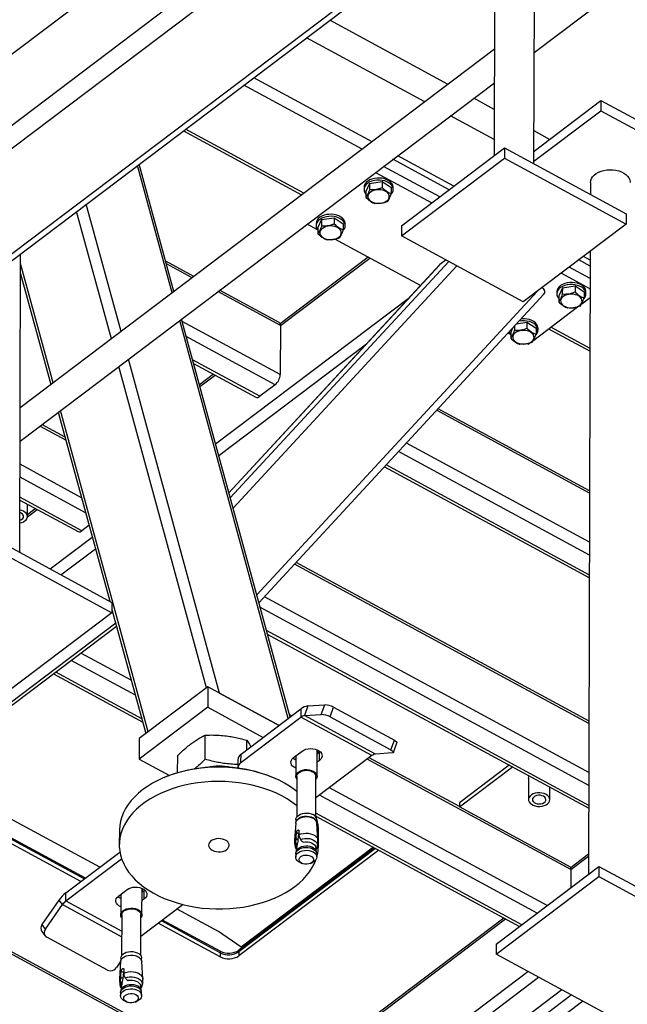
# Model space of a CAD drawing. Header units: millimetres. Extents: x 0 to 841, y 0 to 594.
# Tile 172 of 190: x 748 to 761, y 324 to 345. Entities that reach past the tile are written whole.
import ezdxf

# ---------------------------------------------------------------- set-up
doc = ezdxf.new("R2010")
doc.units = ezdxf.units.MM
doc.layers.add('TRAIT-FORT', color=4, linetype='Continuous', lineweight=25)

msp = doc.modelspace()

# ---------------------------------------------------------------- linework, layer by layer
at = {"layer": 'TRAIT-FORT', "color": 4, "linetype": 'Continuous', "lineweight": 25}
for p, q in [((758.104, 356.922), (758.065, 342.044)), ((758.921, 341.868), (758.961, 356.92)), ((758.928, 344.266), (769.132, 351.974)), ((754.118, 349.091), (640.007, 262.89)), ((754.114, 347.553), (640.003, 261.352)), ((754.331, 347.216), (640.221, 261.014)), ((756.077, 346.27), (641.967, 260.068)), ((642.139, 260.06), (756.25, 346.261)), ((757.073, 343.581), (754.528, 344.96)), ((756.575, 343.205), (754.03, 344.584)), ((758.071, 344.335), (747.867, 336.626)), ((747.865, 335.909), (758.069, 343.617)), ((755.224, 342.185), (752.679, 343.564)), ((755.437, 342.345), (752.892, 343.724)), ((758.067, 343.042), (757.625, 343.282)), ((758.922, 342.146), (760.362, 343.234)), ((760.362, 343.234), (760.361, 343.014)), ((760.362, 343.234), (762.981, 341.815)), ((758.066, 342.397), (757.127, 342.906)), ((758.921, 341.927), (760.361, 343.014)), ((760.361, 343.014), (762.98, 341.595)), ((751.377, 342.58), (753.922, 341.201)), ((753.971, 341.238), (751.425, 342.617)), ((759.256, 342.398), (758.923, 342.578)), ((757.199, 341.39), (755.989, 342.046)), ((756.074, 340.54), (758.286, 342.212)), ((758.286, 342.212), (758.286, 341.992)), ((758.286, 342.212), (760.905, 340.793)), ((751.139, 339.098), (750.392, 341.836)), ((751.175, 339.126), (750.429, 341.864)), ((757.097, 341.314), (755.887, 341.969)), ((756.073, 340.321), (758.286, 341.992)), ((758.286, 341.992), (760.905, 340.573)), ((755.514, 341.687), (756.724, 341.032)), ((756.894, 341.16), (755.684, 341.815)), ((755.385, 341.451), (755.307, 341.279)), ((755.385, 341.451), (755.384, 341.319)), ((755.385, 341.451), (755.657, 341.493)), ((755.657, 341.493), (755.657, 341.362)), ((755.657, 341.493), (755.851, 341.364)), ((760.136, 341.47), (760.135, 341.21)), ((755.265, 341.366), (755.265, 341.322)), ((755.307, 341.279), (755.306, 341.147)), ((755.851, 341.364), (755.851, 341.232)), ((755.893, 341.32), (755.893, 341.364)), ((750.036, 338.265), (749.289, 341.003)), ((749.828, 338.108), (749.081, 340.846)), ((760.905, 340.793), (760.905, 340.573)), ((754.267, 340.45), (754.039, 340.573)), ((754.232, 340.586), (754.232, 340.542)), ((754.352, 340.671), (754.274, 340.499)), ((754.352, 340.671), (754.625, 340.713)), ((754.352, 340.671), (754.352, 340.539)), ((754.625, 340.713), (754.624, 340.582)), ((754.625, 340.713), (754.819, 340.584)), ((754.819, 340.584), (754.818, 340.452)), ((754.861, 340.54), (754.861, 340.584)), ((760.905, 340.573), (758.692, 338.902)), ((754.274, 340.499), (754.274, 340.367)), ((756.074, 340.54), (756.073, 340.321)), ((756.478, 339.252), (754.637, 340.249)), ((758.692, 338.902), (756.073, 340.321)), ((747.858, 333.511), (747.875, 339.935)), ((760.132, 339.99), (760.097, 326.592)), ((748.574, 337.161), (747.875, 339.726)), ((751.605, 339.451), (750.997, 339.78)), ((751.565, 339.421), (751.014, 339.72)), ((752.386, 334.685), (757.088, 339.771)), ((755.353, 339.861), (753.459, 338.431)), ((753.466, 338.391), (755.387, 339.842)), ((757.029, 339.803), (756.899, 339.705)), ((760.131, 339.67), (759.885, 339.803)), ((760.132, 339.801), (759.987, 339.88)), ((747.874, 339.507), (748.524, 337.123)), ((756.885, 339.692), (752.356, 334.793)), ((752.357, 334.791), (756.899, 339.705)), ((752.446, 334.464), (757.264, 339.676)), ((759.512, 339.521), (760.13, 339.186)), ((760.131, 339.406), (759.682, 339.649)), ((753.466, 338.391), (752.118, 339.122)), ((753.437, 338.458), (752.157, 339.151)), ((752.955, 332.598), (758.991, 339.128)), ((759.412, 339.119), (759.411, 339.075)), ((759.532, 339.204), (759.453, 339.032)), ((759.532, 339.204), (759.531, 339.072)), ((759.532, 339.204), (759.804, 339.247)), ((759.804, 339.247), (759.804, 339.115)), ((759.804, 339.247), (759.998, 339.117)), ((759.998, 339.117), (759.998, 338.985)), ((760.04, 339.074), (760.04, 339.118)), ((752.069, 335.845), (756.243, 338.998)), ((753, 332.43), (759.134, 339.065)), ((759.453, 339.032), (759.453, 338.9)), ((759.948, 338.861), (760.13, 338.999)), ((758.915, 338.081), (759.856, 338.792)), ((753.635, 329.939), (751.301, 338.504)), ((753.672, 329.967), (751.337, 338.532)), ((753.463, 337.337), (751.351, 338.481)), ((758.548, 338.432), (758.771, 338.467)), ((758.771, 338.467), (758.771, 338.335)), ((758.771, 338.467), (758.966, 338.337)), ((753.466, 338.391), (753.463, 337.337)), ((758.459, 338.335), (758.421, 338.252)), ((758.421, 338.252), (758.421, 338.12)), ((758.499, 338.379), (758.499, 338.292)), ((758.966, 338.337), (758.965, 338.205)), ((759.008, 338.294), (759.008, 338.338)), ((759.235, 338.323), (760.127, 337.839)), ((760.127, 337.902), (759.283, 338.359)), ((753.352, 337.121), (751.439, 338.158)), ((758.414, 338.203), (758.362, 338.231)), ((752.138, 335.595), (755.32, 337.999)), ((758.799, 337.994), (758.783, 338.003)), ((758.799, 337.994), (758.823, 338.012)), ((752.156, 330.484), (750.198, 337.671)), ((753.02, 336.871), (751.577, 337.653)), ((751.874, 330.6), (749.99, 337.514)), ((751.597, 337.579), (752.939, 336.852)), ((752.025, 337.347), (751.722, 337.119)), ((751.733, 337.082), (752.059, 337.328)), ((753.352, 337.121), (753.02, 336.871)), ((750.62, 329.653), (748.736, 336.567)), ((760.119, 334.787), (756.827, 336.57)), ((760.119, 334.838), (756.859, 336.604)), ((748.686, 336.529), (749.794, 332.462)), ((748.849, 335.929), (748.292, 336.231)), ((748.833, 335.99), (748.331, 336.261)), ((760.116, 333.732), (756.177, 335.866)), ((760.115, 333.457), (756.007, 335.683)), ((749.187, 334.69), (747.863, 335.408)), ((755.703, 335.354), (760.114, 332.964)), ((760.114, 333.027), (755.742, 335.396)), ((749.275, 334.367), (747.863, 335.132)), ((749.194, 333.98), (747.861, 334.702)), ((747.861, 334.64), (749.113, 333.961)), ((748.021, 334.285), (748.022, 334.553)), ((748.199, 334.456), (748.021, 334.322)), ((748.021, 334.278), (748.233, 334.438)), ((747.887, 334.357), (747.861, 334.368)), ((749.349, 334.097), (749.194, 333.98)), ((747.223, 333.855), (749.842, 332.436)), ((748.511, 333.157), (749.418, 333.842)), ((747.223, 333.635), (749.842, 332.216)), ((748.743, 333.031), (749.486, 333.592)), ((760.105, 329.831), (753.77, 333.263)), ((760.106, 329.882), (753.802, 333.297)), ((760.103, 328.776), (753.12, 332.56)), ((749.842, 332.436), (749.842, 332.216)), ((760.102, 328.501), (753.026, 332.335)), ((749.842, 332.216), (747.629, 330.545)), ((749.842, 332.287), (750.57, 329.615)), ((747.379, 330.075), (749.921, 331.996)), ((747.443, 330.04), (749.94, 331.927)), ((760.101, 328.071), (753.164, 331.83)), ((753.184, 331.756), (760.101, 328.008)), ((750.258, 330.762), (749.175, 331.349)), ((750.346, 330.439), (748.962, 331.188)), ((748.582, 330.901), (750.504, 329.859)), ((750.483, 329.933), (748.63, 330.937)), ((751.903, 330.622), (750.428, 329.507)), ((751.903, 330.622), (751.902, 330.182)), ((753.438, 329.79), (751.903, 330.622)), ((752.156, 330.484), (753.438, 329.79)), ((754.056, 330.21), (753.982, 330.002)), ((754.056, 330.21), (754.42, 330.235)), ((754.346, 330.027), (754.42, 330.235)), ((751.902, 330.182), (750.427, 329.068)), ((751.902, 330.182), (753.098, 329.534)), ((752.618, 329.171), (753.908, 330.146)), ((753.712, 329.997), (753.655, 330.028)), ((753.908, 330.146), (753.908, 329.97)), ((753.982, 330.002), (754.346, 330.027)), ((755.509, 329.175), (753.982, 330.002)), ((754.535, 329.973), (754.609, 330.181)), ((754.535, 329.973), (755.844, 329.264)), ((754.609, 330.181), (755.918, 329.472)), ((752.617, 328.995), (753.908, 329.97)), ((753.672, 329.968), (753.671, 329.968)), ((755.436, 329.142), (753.908, 329.97)), ((751.848, 329.063), (751.849, 329.584)), ((750.428, 329.507), (750.427, 329.068)), ((752.74, 329.263), (752.74, 329.473)), ((755.844, 329.264), (755.918, 329.472)), ((755.899, 329.21), (755.973, 329.418)), ((751.254, 328.773), (751.255, 329.146)), ((752.617, 328.995), (752.618, 329.171)), ((753.749, 329.1), (753.933, 329.239)), ((753.798, 329.137), (753.797, 328.696)), ((755.436, 329.142), (754.23, 328.232)), ((754.254, 328.695), (754.256, 329.266)), ((754.305, 329.214), (754.255, 329.176)), ((754.256, 329.257), (754.259, 329.265)), ((754.304, 329.038), (754.305, 329.214)), ((754.319, 329.226), (754.305, 329.214)), ((755.874, 329.199), (755.509, 329.175)), ((750.427, 329.068), (751.079, 328.715)), ((752.55, 329.053), (752.55, 328.878)), ((754.304, 329.038), (754.255, 329.001)), ((759.717, 326.692), (755.335, 329.067)), ((757.317, 328.044), (755.375, 329.096)), ((758.39, 328.935), (757.317, 328.125)), ((757.317, 328.037), (758.457, 328.899)), ((749.243, 326.488), (745.529, 328.5)), ((749.269, 326.507), (745.549, 328.522)), ((749.579, 326.741), (746.274, 328.532)), ((750.972, 328.672), (750.956, 328.665)), ((753.335, 328.659), (753.319, 328.666)), ((753.82, 328.696), (753.818, 327.822)), ((754.229, 327.821), (754.231, 328.695)), ((758.805, 328.658), (758.804, 328.196)), ((749.175, 326.437), (745.475, 328.442)), ((758.989, 325.755), (754.309, 328.291)), ((759.202, 325.916), (754.521, 328.452)), ((759.261, 328.195), (759.262, 328.463)), ((757.317, 328.125), (757.317, 328.037)), ((758.657, 325.505), (754.229, 327.904)), ((759.718, 326.736), (757.317, 328.037)), ((753.796, 327.692), (753.769, 327.321)), ((753.799, 327.765), (753.799, 327.71)), ((754.229, 327.841), (758.609, 325.468)), ((754.239, 327.803), (754.229, 327.831)), ((754.247, 327.708), (754.247, 327.763)), ((754.274, 327.32), (754.25, 327.691)), ((750, 327.528), (749.999, 327.221)), ((753.801, 327.393), (753.81, 327.486)), ((753.858, 327.46), (753.81, 327.486)), ((753.858, 327.46), (753.844, 327.329)), ((753.864, 327.527), (753.863, 327.44)), ((753.863, 327.44), (753.867, 327.401)), ((754.284, 327.209), (754.285, 327.517)), ((753.796, 327.265), (753.802, 327.352)), ((753.802, 327.352), (753.801, 327.393)), ((753.844, 327.329), (753.802, 327.352)), ((753.867, 327.401), (753.896, 327.34)), ((753.938, 327.293), (753.957, 327.283)), ((753.952, 327.285), (753.955, 327.283)), ((753.957, 327.283), (753.954, 327.284)), ((748.85, 326.191), (750.012, 327.068)), ((755.513, 327.145), (752.572, 324.923)), ((755.581, 327.109), (752.572, 324.836)), ((755.488, 327.159), (752.573, 324.956)), ((755.466, 327.171), (752.621, 325.021)), ((753.794, 327.024), (753.794, 326.961)), ((753.808, 327.087), (753.797, 327.048)), ((753.814, 327.165), (753.806, 327.08)), ((753.816, 327.176), (753.809, 327.196)), ((753.809, 327.196), (753.819, 327.191)), ((753.816, 327.176), (753.814, 327.165)), ((753.819, 327.191), (753.816, 327.176)), ((754.237, 327.079), (754.229, 327.164)), ((754.232, 327.134), (754.234, 327.133)), ((754.245, 327.047), (754.235, 327.086)), ((754.248, 326.959), (754.248, 327.023)), ((760.098, 327.024), (759.718, 326.736)), ((753.287, 321.835), (744.012, 326.86)), ((753.258, 321.902), (744.044, 326.894)), ((748.849, 326.015), (750.049, 326.922)), ((753.895, 326.84), (753.934, 326.823)), ((754.107, 326.822), (754.147, 326.839)), ((759.717, 326.692), (760.098, 326.98)), ((758.106, 325.088), (760.319, 326.76)), ((759.717, 326.737), (759.711, 326.732)), ((759.717, 326.692), (759.716, 326.305)), ((760.319, 326.76), (760.318, 326.54)), ((760.319, 326.76), (762.938, 325.341)), ((758.106, 324.869), (760.318, 326.54)), ((760.318, 326.54), (762.937, 325.121)), ((748.849, 326.015), (748.85, 326.191)), ((749.981, 326.12), (750.165, 326.259)), ((750.486, 325.715), (750.488, 326.286)), ((750.537, 326.234), (750.487, 326.196)), ((750.488, 326.277), (750.491, 326.285)), ((750.536, 326.058), (750.537, 326.234)), ((750.551, 326.246), (750.537, 326.234)), ((748.336, 325.506), (748.702, 326.032)), ((748.775, 325.936), (748.702, 326.032)), ((748.849, 326.015), (750.051, 325.364)), ((750.03, 326.157), (750.029, 325.716)), ((750.536, 326.058), (750.487, 326.021)), ((748.41, 325.409), (748.775, 325.936)), ((748.775, 325.936), (750.051, 325.245)), ((751.37, 325.938), (750.462, 325.251)), ((752.136, 325.356), (751.242, 325.84)), ((750.052, 325.716), (750.049, 324.842)), ((750.461, 324.84), (750.463, 325.715)), ((752.17, 324.815), (750.838, 325.536)), ((752.17, 324.902), (750.906, 325.587)), ((752.17, 324.935), (750.932, 325.606)), ((758.276, 325.648), (753.281, 321.875)), ((753.287, 321.835), (758.311, 325.63)), ((748.332, 325.36), (748.405, 325.263)), ((748.41, 325.409), (748.336, 325.506)), ((752.621, 325.021), (752.136, 325.356)), ((749.748, 324.525), (748.439, 325.235)), ((752.17, 324.935), (752.17, 324.902)), ((752.17, 324.902), (752.17, 324.815)), ((752.573, 324.956), (752.572, 324.923)), ((752.572, 324.923), (752.572, 324.836)), ((758.106, 325.088), (758.106, 324.869)), ((750.028, 324.711), (749.938, 324.581)), ((750.028, 324.712), (750.001, 324.341)), ((750.031, 324.784), (750.031, 324.729)), ((750.479, 324.728), (750.479, 324.783)), ((750.506, 324.34), (750.482, 324.711)), ((760.725, 323.45), (758.106, 324.869)), ((737.219, 308.206), (758.788, 324.499)), ((750.033, 324.413), (750.042, 324.506)), ((750.09, 324.48), (750.042, 324.506)), ((750.09, 324.48), (750.076, 324.349)), ((750.096, 324.547), (750.095, 324.459)), ((737.995, 308.49), (759.02, 324.373)), ((750.028, 324.285), (750.034, 324.372)), ((750.034, 324.372), (750.033, 324.413)), ((750.076, 324.349), (750.034, 324.372)), ((750.095, 324.459), (750.099, 324.421)), ((750.099, 324.421), (750.128, 324.36)), ((750.17, 324.313), (750.189, 324.302)), ((750.184, 324.305), (750.187, 324.303)), ((750.189, 324.302), (750.186, 324.304)), ((750.026, 324.044), (750.026, 323.981)), ((750.04, 324.107), (750.029, 324.068)), ((750.046, 324.185), (750.038, 324.1)), ((750.041, 324.216), (750.051, 324.211)), ((750.048, 324.196), (750.041, 324.216)), ((750.046, 324.185), (750.048, 324.196)), ((750.051, 324.211), (750.048, 324.196)), ((750.469, 324.099), (750.461, 324.184)), ((750.464, 324.154), (750.466, 324.153)), ((750.477, 324.067), (750.467, 324.106)), ((750.48, 323.979), (750.48, 324.043)), ((759.522, 324.101), (758.281, 323.164)), ((750.127, 323.859), (750.166, 323.842)), ((750.339, 323.842), (750.379, 323.859)), ((759.725, 323.991), (758.28, 322.9)), ((758.52, 322.77), (759.965, 323.861))]:
    msp.add_line(p, q, dxfattribs=at)
at = {"layer": 'TRAIT-FORT', "color": 4, "linetype": 'Continuous', "lineweight": 25, "flags": 128}
for points in [[(760.136, 341.47), (760.136, 341.473), (760.142, 341.515), (760.158, 341.556), (760.183, 341.594), (760.217, 341.63), (760.259, 341.662), (760.309, 341.689), (760.364, 341.712), (760.425, 341.728), (760.488, 341.739), (760.553, 341.743), (760.619, 341.741), (760.683, 341.732), (760.745, 341.718), (760.802, 341.697), (760.854, 341.671), (760.898, 341.64), (760.936, 341.606), (760.964, 341.568), (760.983, 341.528), (760.992, 341.486), (760.993, 341.468)], [(755.884, 341.414), (755.865, 341.448), (755.837, 341.479), (755.801, 341.507), (755.758, 341.53), (755.709, 341.548), (755.655, 341.56), (755.6, 341.566), (755.544, 341.565), (755.488, 341.558), (755.436, 341.544), (755.388, 341.525), (755.347, 341.501), (755.313, 341.472), (755.287, 341.44), (755.271, 341.406), (755.265, 341.37), (755.265, 341.366)], [(755.884, 341.37), (755.865, 341.404), (755.837, 341.435), (755.801, 341.463), (755.758, 341.486), (755.709, 341.504), (755.655, 341.516), (755.6, 341.522), (755.543, 341.521), (755.488, 341.514), (755.436, 341.5), (755.388, 341.481), (755.347, 341.457), (755.313, 341.428), (755.287, 341.396), (755.271, 341.362), (755.265, 341.326), (755.269, 341.29), (755.282, 341.255), (755.306, 341.222), (755.306, 341.221)], [(755.893, 341.364), (755.893, 341.378), (755.884, 341.414)], [(755.745, 341.269), (755.708, 341.289), (755.666, 341.304), (755.619, 341.313), (755.571, 341.315), (755.523, 341.311), (755.478, 341.3), (755.437, 341.284), (755.402, 341.263), (755.375, 341.237), (755.357, 341.209), (755.348, 341.179), (755.35, 341.148), (755.361, 341.118), (755.382, 341.09), (755.412, 341.066), (755.449, 341.046), (755.491, 341.031), (755.538, 341.022), (755.586, 341.02), (755.634, 341.024), (755.679, 341.034), (755.72, 341.051), (755.755, 341.072), (755.782, 341.097), (755.8, 341.126), (755.809, 341.156), (755.807, 341.187), (755.796, 341.217), (755.775, 341.245), (755.745, 341.269)], [(754.851, 340.634), (754.832, 340.668), (754.805, 340.699), (754.768, 340.727), (754.725, 340.75), (754.676, 340.768), (754.623, 340.78), (754.567, 340.786), (754.511, 340.785), (754.456, 340.778), (754.404, 340.764), (754.356, 340.745), (754.314, 340.721), (754.28, 340.692), (754.255, 340.66), (754.239, 340.626), (754.232, 340.59), (754.232, 340.586)], [(754.851, 340.59), (754.832, 340.624), (754.805, 340.655), (754.768, 340.683), (754.725, 340.706), (754.676, 340.724), (754.623, 340.736), (754.567, 340.742), (754.511, 340.741), (754.456, 340.734), (754.403, 340.72), (754.356, 340.701), (754.314, 340.677), (754.28, 340.648), (754.255, 340.616), (754.238, 340.582), (754.232, 340.546), (754.236, 340.51), (754.25, 340.475), (754.273, 340.442), (754.274, 340.441)], [(754.861, 340.584), (754.86, 340.598), (754.851, 340.634)], [(754.712, 340.489), (754.676, 340.509), (754.633, 340.524), (754.587, 340.533), (754.539, 340.535), (754.491, 340.531), (754.445, 340.52), (754.404, 340.504), (754.37, 340.483), (754.343, 340.457), (754.324, 340.429), (754.316, 340.399), (754.317, 340.368), (754.329, 340.338), (754.35, 340.31), (754.379, 340.286), (754.416, 340.266), (754.459, 340.251), (754.505, 340.242), (754.553, 340.24), (754.601, 340.244), (754.646, 340.254), (754.687, 340.271), (754.722, 340.292), (754.749, 340.317), (754.768, 340.346), (754.776, 340.376), (754.775, 340.407), (754.763, 340.437), (754.742, 340.465), (754.712, 340.489)], [(760.031, 339.167), (760.012, 339.201), (759.984, 339.233), (759.948, 339.26), (759.905, 339.283), (759.856, 339.301), (759.802, 339.313), (759.747, 339.319), (759.69, 339.318), (759.635, 339.311), (759.583, 339.298), (759.535, 339.278), (759.494, 339.254), (759.46, 339.226), (759.434, 339.193), (759.418, 339.159), (759.412, 339.123), (759.412, 339.119)], [(760.03, 339.123), (760.012, 339.157), (759.984, 339.189), (759.948, 339.216), (759.904, 339.24), (759.855, 339.257), (759.802, 339.269), (759.747, 339.275), (759.69, 339.274), (759.635, 339.267), (759.583, 339.254), (759.535, 339.235), (759.494, 339.21), (759.459, 339.182), (759.434, 339.15), (759.418, 339.115), (759.412, 339.079), (759.415, 339.043), (759.429, 339.008), (759.453, 338.976), (759.453, 338.975)], [(760.04, 339.118), (760.039, 339.132), (760.031, 339.167)], [(759.892, 339.023), (759.855, 339.043), (759.812, 339.057), (759.766, 339.066), (759.718, 339.068), (759.67, 339.064), (759.625, 339.054), (759.584, 339.037), (759.549, 339.016), (759.522, 338.991), (759.504, 338.962), (759.495, 338.932), (759.497, 338.901), (759.508, 338.871), (759.529, 338.843), (759.559, 338.819), (759.596, 338.799), (759.638, 338.784), (759.685, 338.776), (759.733, 338.773), (759.78, 338.777), (759.826, 338.788), (759.867, 338.804), (759.902, 338.825), (759.929, 338.851), (759.947, 338.879), (759.955, 338.91), (759.954, 338.94), (759.942, 338.97), (759.921, 338.998), (759.892, 339.023)], [(758.998, 338.343), (758.979, 338.377), (758.951, 338.409), (758.915, 338.436), (758.872, 338.46), (758.823, 338.477), (758.77, 338.489), (758.714, 338.495), (758.658, 338.494), (758.603, 338.487), (758.598, 338.486)], [(758.998, 338.387), (758.979, 338.421), (758.951, 338.453), (758.915, 338.48), (758.872, 338.503), (758.823, 338.521), (758.77, 338.533), (758.714, 338.539), (758.658, 338.538), (758.645, 338.537)], [(758.859, 338.243), (758.822, 338.263), (758.78, 338.277), (758.734, 338.286), (758.685, 338.288), (758.638, 338.284), (758.592, 338.274), (758.551, 338.257), (758.517, 338.236), (758.489, 338.211), (758.471, 338.182), (758.463, 338.152), (758.464, 338.121), (758.476, 338.091), (758.497, 338.063), (758.526, 338.039), (758.563, 338.019), (758.606, 338.004), (758.652, 337.996), (758.7, 337.993), (758.748, 337.997), (758.793, 338.008), (758.834, 338.024), (758.869, 338.045), (758.896, 338.071), (758.914, 338.099), (758.923, 338.13), (758.921, 338.16), (758.91, 338.19), (758.889, 338.218), (758.859, 338.243)], [(759.008, 338.338), (759.007, 338.352), (758.998, 338.387)], [(747.94, 334.397), (747.899, 334.415), (747.861, 334.425)], [(747.86, 334.146), (747.9, 334.156), (747.941, 334.174), (747.975, 334.197), (748, 334.224), (748.016, 334.254), (748.021, 334.286), (748.016, 334.317), (748, 334.347), (747.974, 334.374), (747.94, 334.397)], [(747.86, 334.203), (747.866, 334.205), (747.897, 334.221), (747.921, 334.241), (747.935, 334.265), (747.938, 334.29), (747.931, 334.315), (747.913, 334.338), (747.887, 334.357)], [(755.918, 329.472), (755.938, 329.46), (755.954, 329.449), (755.966, 329.438), (755.972, 329.428), (755.974, 329.42), (755.973, 329.418)], [(753.933, 329.239), (753.97, 329.261), (754.013, 329.278), (754.061, 329.289), (754.111, 329.294), (754.162, 329.291), (754.21, 329.282), (754.255, 329.267), (754.294, 329.246), (754.325, 329.22), (754.347, 329.191), (754.359, 329.159), (754.361, 329.127), (754.352, 329.095), (754.333, 329.065), (754.304, 329.038)], [(755.844, 329.264), (755.864, 329.252), (755.88, 329.241), (755.892, 329.23), (755.898, 329.22), (755.9, 329.212), (755.896, 329.206), (755.887, 329.201), (755.874, 329.199)], [(753.797, 328.871), (753.759, 328.892), (753.728, 328.918), (753.706, 328.947), (753.694, 328.978), (753.692, 329.011), (753.701, 329.043), (753.72, 329.073), (753.749, 329.1)], [(753.798, 329.047), (753.76, 329.068), (753.734, 329.087)], [(753.819, 328.373), (753.763, 328.416), (753.663, 328.486), (753.555, 328.551), (753.44, 328.611), (753.319, 328.666), (753.193, 328.715), (753.062, 328.759), (752.926, 328.797), (752.787, 328.828), (752.644, 328.854), (752.499, 328.873), (752.352, 328.886), (752.205, 328.892), (752.057, 328.892), (751.909, 328.885), (751.763, 328.872), (751.618, 328.852), (751.476, 328.826), (751.337, 328.794), (751.202, 328.755), (751.072, 328.711), (750.946, 328.661), (750.826, 328.606), (750.713, 328.546), (750.606, 328.48), (750.507, 328.41), (750.415, 328.336), (750.332, 328.258), (750.257, 328.177), (750.191, 328.092), (750.135, 328.005), (750.088, 327.915), (750.051, 327.823), (750.024, 327.731), (750.007, 327.637), (750, 327.542), (750, 327.528)], [(753.82, 328.632), (753.809, 328.649), (753.798, 328.679), (753.798, 328.711), (753.809, 328.742), (753.829, 328.771), (753.859, 328.796), (753.897, 328.816), (753.94, 328.831), (753.988, 328.84), (754.037, 328.841), (754.086, 328.836), (754.132, 328.824), (754.173, 328.807)], [(753.82, 328.696), (753.82, 328.699), (753.826, 328.729), (753.843, 328.756), (753.868, 328.78), (753.902, 328.801), (753.942, 328.816), (753.985, 328.824), (754.031, 328.827), (754.077, 328.823), (754.12, 328.812), (754.158, 328.796)], [(754.173, 328.807), (754.207, 328.784), (754.233, 328.757), (754.249, 328.727), (754.254, 328.695), (754.249, 328.664), (754.233, 328.634), (754.231, 328.631)], [(758.805, 328.658), (758.811, 328.688), (758.817, 328.704)], [(752.715, 328.534), (752.571, 328.557), (752.425, 328.573), (752.278, 328.582), (752.13, 328.585), (751.982, 328.582), (751.835, 328.572), (751.69, 328.555), (751.546, 328.532), (751.406, 328.503), (751.268, 328.468), (751.136, 328.426), (751.007, 328.379), (750.885, 328.327), (750.768, 328.269), (750.658, 328.206), (750.555, 328.138), (750.459, 328.066), (750.372, 327.99), (750.292, 327.91), (750.222, 327.827), (750.161, 327.741), (750.109, 327.653), (750.067, 327.562), (750.035, 327.47), (750.013, 327.376), (750.001, 327.282), (749.999, 327.187), (750.008, 327.093), (750.026, 326.999), (750.055, 326.906), (750.094, 326.815), (750.142, 326.725), (750.2, 326.638), (750.267, 326.554), (750.343, 326.473), (750.428, 326.395), (750.521, 326.321), (750.621, 326.252), (750.729, 326.187), (750.844, 326.127), (750.964, 326.072), (751.091, 326.022), (751.222, 325.979), (751.358, 325.941), (751.497, 325.909), (751.64, 325.883), (751.785, 325.864), (751.931, 325.852), (752.079, 325.845), (752.227, 325.846), (752.375, 325.852), (752.521, 325.866), (752.666, 325.885), (752.808, 325.911), (752.947, 325.944), (753.082, 325.982), (753.212, 326.026), (753.338, 326.076), (753.458, 326.131), (753.571, 326.192), (753.678, 326.257), (753.777, 326.327), (753.869, 326.401), (753.952, 326.479), (754.027, 326.561), (754.093, 326.645), (754.149, 326.733), (754.196, 326.822), (754.228, 326.901)], [(753.818, 328.066), (753.81, 328.072), (753.713, 328.144), (753.609, 328.211), (753.497, 328.274), (753.38, 328.331), (753.256, 328.384), (753.127, 328.43), (752.994, 328.471), (752.856, 328.506), (752.715, 328.534)], [(759.18, 328.307), (759.139, 328.325), (759.093, 328.337), (759.045, 328.342), (758.995, 328.34), (758.948, 328.331), (758.904, 328.317), (758.866, 328.296), (758.837, 328.271), (758.816, 328.242), (758.805, 328.211), (758.806, 328.18), (758.816, 328.149), (758.837, 328.12), (758.867, 328.095), (758.905, 328.075), (758.949, 328.06), (758.996, 328.051), (759.046, 328.05), (759.094, 328.055), (759.14, 328.067), (759.181, 328.084), (759.215, 328.107), (759.24, 328.134), (759.256, 328.164), (759.261, 328.196), (759.256, 328.227), (759.24, 328.257), (759.214, 328.284), (759.18, 328.307)], [(759.127, 328.267), (759.093, 328.28), (759.055, 328.288), (759.016, 328.288), (758.977, 328.282), (758.943, 328.269), (758.915, 328.251), (758.896, 328.229), (758.888, 328.204), (758.89, 328.179), (758.902, 328.155), (758.924, 328.134), (758.955, 328.117), (758.991, 328.107), (759.03, 328.103), (759.069, 328.105), (759.106, 328.115), (759.137, 328.131), (759.161, 328.151), (759.175, 328.175), (759.178, 328.2), (759.171, 328.225), (759.153, 328.248), (759.127, 328.267)], [(753.799, 327.765), (753.8, 327.779), (753.81, 327.81), (753.831, 327.838), (753.86, 327.863), (753.897, 327.883), (753.94, 327.897), (753.986, 327.906), (754.035, 327.907), (754.083, 327.902), (754.128, 327.891), (754.168, 327.873)], [(753.796, 327.692), (753.797, 327.701), (753.807, 327.731), (753.828, 327.76), (753.857, 327.785), (753.895, 327.805), (753.938, 327.82), (753.985, 327.828), (754.035, 327.83), (754.083, 327.825), (754.129, 327.813), (754.17, 327.796)], [(753.801, 327.717), (753.81, 327.742), (753.83, 327.77), (753.86, 327.794), (753.897, 327.815), (753.939, 327.829), (753.986, 327.837), (754.034, 327.839), (754.082, 327.834), (754.127, 327.823), (754.168, 327.805)], [(753.863, 327.44), (753.908, 327.458), (753.959, 327.47), (754.011, 327.475), (754.065, 327.473), (754.116, 327.463), (754.164, 327.447), (754.205, 327.425), (754.237, 327.398), (754.26, 327.367), (754.273, 327.333), (754.275, 327.309)], [(751.998, 327.107), (752.038, 327.089), (752.083, 327.078), (752.13, 327.073), (752.178, 327.075), (752.224, 327.083), (752.267, 327.097), (752.303, 327.117), (752.332, 327.142), (752.352, 327.17), (752.363, 327.2), (752.362, 327.23), (752.352, 327.26), (752.332, 327.288), (752.302, 327.313), (752.266, 327.333), (752.223, 327.347), (752.177, 327.355), (752.129, 327.357), (752.082, 327.352), (752.037, 327.34), (751.997, 327.323), (751.964, 327.301), (751.94, 327.275), (751.924, 327.245), (751.919, 327.215), (751.925, 327.184), (751.94, 327.155), (751.965, 327.129), (751.998, 327.107)], [(753.896, 327.34), (753.941, 327.354), (753.99, 327.361), (754.041, 327.362), (754.09, 327.356), (754.137, 327.344), (754.178, 327.326), (754.213, 327.302), (754.24, 327.275), (754.257, 327.245), (754.264, 327.213), (754.262, 327.186)], [(753.957, 327.283), (754.003, 327.289), (754.05, 327.288), (754.095, 327.28), (754.137, 327.267), (754.173, 327.247), (754.201, 327.223), (754.22, 327.196), (754.229, 327.166), (754.229, 327.164)], [(753.794, 327.024), (753.799, 327.054), (753.815, 327.084), (753.84, 327.111), (753.874, 327.134), (753.914, 327.152), (753.96, 327.163), (754.008, 327.168), (754.057, 327.167), (754.105, 327.158), (754.148, 327.144), (754.186, 327.123), (754.215, 327.098), (754.236, 327.07), (754.247, 327.039), (754.248, 327.023)], [(753.895, 326.84), (753.894, 326.84), (753.856, 326.86), (753.827, 326.885), (753.806, 326.914), (753.795, 326.944), (753.795, 326.976), (753.806, 327.006), (753.826, 327.035), (753.856, 327.06), (753.893, 327.08), (753.936, 327.095), (753.984, 327.103), (754.033, 327.105), (754.081, 327.1), (754.127, 327.088), (754.168, 327.071), (754.168, 327.071)], [(753.808, 327.087), (753.81, 327.093), (753.824, 327.121), (753.848, 327.147), (753.881, 327.169), (753.919, 327.186), (753.963, 327.197), (754.009, 327.202), (754.056, 327.2), (754.101, 327.192), (754.142, 327.178), (754.178, 327.159), (754.207, 327.135), (754.226, 327.108), (754.235, 327.086)], [(754.168, 327.071), (754.201, 327.048), (754.227, 327.021), (754.243, 326.991), (754.248, 326.96), (754.243, 326.929), (754.227, 326.899), (754.202, 326.872), (754.168, 326.849), (754.147, 326.839)], [(753.92, 326.829), (753.893, 326.848), (753.874, 326.872), (753.866, 326.897), (753.868, 326.923), (753.88, 326.948), (753.902, 326.97), (753.932, 326.987), (753.968, 326.999), (754.008, 327.004), (754.048, 327.003), (754.087, 326.995), (754.121, 326.981), (754.149, 326.962), (754.167, 326.939), (754.176, 326.913), (754.174, 326.887), (754.162, 326.863), (754.14, 326.841), (754.11, 326.823), (754.074, 326.811), (754.034, 326.806), (753.993, 326.807), (753.955, 326.815), (753.92, 326.829)], [(750.165, 326.259), (750.202, 326.281), (750.245, 326.298), (750.293, 326.309), (750.343, 326.314), (750.394, 326.311), (750.442, 326.302), (750.487, 326.287), (750.526, 326.266), (750.557, 326.24), (750.579, 326.211), (750.591, 326.179), (750.593, 326.147), (750.584, 326.115), (750.565, 326.085), (750.536, 326.058)], [(750.029, 325.891), (749.991, 325.912), (749.96, 325.937), (749.938, 325.967), (749.926, 325.998), (749.924, 326.031), (749.933, 326.063), (749.952, 326.093), (749.981, 326.12)], [(750.03, 326.067), (749.992, 326.087), (749.966, 326.107)], [(750.052, 325.652), (750.05, 325.654), (750.034, 325.684), (750.029, 325.715), (750.034, 325.747), (750.05, 325.777), (750.075, 325.804), (750.109, 325.827), (750.15, 325.844), (750.196, 325.856), (750.245, 325.861), (750.294, 325.859), (750.342, 325.851), (750.385, 325.836), (750.423, 325.816), (750.453, 325.791), (750.474, 325.762), (750.485, 325.731), (750.485, 325.699), (750.474, 325.669), (750.463, 325.651)], [(750.052, 325.716), (750.052, 325.719), (750.058, 325.748), (750.075, 325.776), (750.1, 325.8), (750.134, 325.821), (750.174, 325.835), (750.217, 325.844), (750.263, 325.847), (750.309, 325.843), (750.352, 325.832), (750.39, 325.816), (750.422, 325.794), (750.445, 325.769), (750.459, 325.741), (750.463, 325.715)], [(750.031, 324.784), (750.036, 324.815), (750.051, 324.844), (750.076, 324.871), (750.109, 324.893), (750.149, 324.911), (750.194, 324.922), (750.242, 324.927), (750.291, 324.925), (750.338, 324.917), (750.38, 324.903), (750.417, 324.883), (750.447, 324.858), (750.467, 324.83), (750.478, 324.799), (750.479, 324.783)], [(750.028, 324.712), (750.033, 324.736), (750.048, 324.766), (750.073, 324.793), (750.107, 324.816), (750.148, 324.833), (750.193, 324.845), (750.242, 324.85), (750.291, 324.848), (750.338, 324.84), (750.382, 324.825), (750.42, 324.805), (750.449, 324.78), (750.47, 324.751), (750.481, 324.721), (750.482, 324.711)], [(750.095, 324.459), (750.14, 324.478), (750.19, 324.49), (750.243, 324.495), (750.297, 324.493), (750.348, 324.483), (750.396, 324.467), (750.437, 324.445), (750.469, 324.418), (750.492, 324.387), (750.505, 324.353), (750.507, 324.329)], [(750.128, 324.36), (750.173, 324.374), (750.222, 324.381), (750.273, 324.382), (750.322, 324.376), (750.369, 324.364), (750.41, 324.345), (750.445, 324.322), (750.472, 324.295), (750.489, 324.265), (750.496, 324.233), (750.494, 324.206)], [(750.461, 324.184), (750.461, 324.186), (750.452, 324.216), (750.433, 324.243), (750.405, 324.267), (750.369, 324.286), (750.327, 324.3), (750.282, 324.308), (750.235, 324.308), (750.189, 324.302)], [(750.026, 324.044), (750.027, 324.059), (750.038, 324.09), (750.058, 324.118), (750.088, 324.143), (750.125, 324.163), (750.168, 324.178), (750.216, 324.187), (750.265, 324.188), (750.313, 324.183), (750.359, 324.172), (750.4, 324.154)], [(750.127, 323.859), (750.106, 323.869), (750.072, 323.892), (750.047, 323.919), (750.031, 323.949), (750.026, 323.98), (750.031, 324.011), (750.047, 324.041), (750.072, 324.068), (750.105, 324.091), (750.146, 324.108), (750.192, 324.12), (750.24, 324.125), (750.289, 324.123), (750.336, 324.115), (750.38, 324.1), (750.417, 324.08), (750.447, 324.055), (750.468, 324.026), (750.479, 323.996), (750.479, 323.964), (750.468, 323.934), (750.448, 323.905), (750.418, 323.88), (750.381, 323.86), (750.379, 323.859)], [(750.04, 324.107), (750.048, 324.127), (750.067, 324.155), (750.096, 324.178), (750.131, 324.198), (750.173, 324.212), (750.218, 324.22), (750.264, 324.221), (750.311, 324.217), (750.354, 324.206), (750.393, 324.189)], [(750.353, 324.001), (750.381, 323.982), (750.399, 323.959), (750.408, 323.933), (750.406, 323.907), (750.394, 323.882), (750.372, 323.861), (750.342, 323.843), (750.306, 323.831), (750.266, 323.826), (750.225, 323.827), (750.187, 323.835), (750.152, 323.849), (750.125, 323.868), (750.106, 323.892), (750.098, 323.917), (750.1, 323.943), (750.112, 323.968), (750.134, 323.989), (750.164, 324.007), (750.2, 324.019), (750.24, 324.024), (750.28, 324.023), (750.319, 324.015), (750.353, 324.001)]]:
    msp.add_lwpolyline(points, dxfattribs=at)
at = {"layer": 'TRAIT-FORT', "color": 4, "linetype": 'Continuous', "lineweight": 25}
for centre, radius, start, end in [((755.75, 341.321), 0.142, 315.7393, 20.2789), ((754.717, 340.541), 0.142, 315.7393, 20.2789), ((759.897, 339.074), 0.142, 315.7393, 20.2789), ((753.395, 338.4), 0.0712, 352.4354, 54.228), ((758.547, 338.31), 0.17, 198.4847, 222.3741), ((758.864, 338.294), 0.142, 315.7393, 20.2789), ((753.162, 337.355), 0.301, 309.0289, 356.4481), ((752.966, 336.921), 0.0745, 249.0032, 317.2109), ((749.14, 334.031), 0.0745, 249.0032, 317.2109), ((754.093, 329.924), 0.288, 97.4002, 129.7696), ((754.402, 329.814), 0.422, 60.6517, 87.5828), ((754, 329.859), 0.144, 97.4002, 129.7696), ((754.328, 329.606), 0.422, 60.6517, 87.5828), ((752.699, 329.046), 0.149, 123.1684, 177.1102), ((754.166, 329.244), 0.104, 329.4823, 9.0519), ((755.528, 329.032), 0.144, 97.4002, 129.7696), ((752.143, 327.818), 1.099, 76.2543, 103.4448), ((752.698, 328.871), 0.148, 122.9896, 180.2919), ((752.138, 325.793), 3.106, 67.6486, 112.0505), ((754.111, 328.685), 0.121, 4.869, 66.9103), ((754.121, 327.756), 0.127, 3.543, 68.2363), ((754.11, 327.678), 0.14, 16.0227, 65.8252), ((754.115, 327.671), 0.136, 8.3913, 66.4659), ((753.388, 327.518), 0.898, 359.9409, 17.0635), ((753.886, 327.312), 0.117, 136.5575, 180.8705), ((753.883, 327.208), 0.104, 146.7951, 190.9104), ((753.396, 327.212), 0.888, 343.5807, 6.4575), ((759.626, 326.698), 0.0918, 356.7003, 29.35), ((749.28, 325.642), 0.698, 128.1054, 145.9672), ((750.398, 326.264), 0.104, 329.4823, 9.0521), ((749.065, 325.741), 0.349, 128.1054, 145.9672), ((748.434, 325.43), 0.124, 142.2218, 214.168), ((748.5, 325.334), 0.117, 140.35, 238.629), ((752.353, 325.291), 0.4, 242.7147, 303.2669), ((752.353, 325.258), 0.4, 242.7147, 303.2669), ((752.353, 325.17), 0.4, 242.7147, 303.2669), ((749.81, 324.663), 0.151, 245.8155, 327.2317), ((750.118, 324.332), 0.117, 136.5575, 180.8705), ((750.115, 324.228), 0.104, 146.7951, 190.9104), ((750.337, 324.064), 0.136, 17.7669, 65.6724), ((750.352, 324.035), 0.128, 3.543, 68.2363)]:
    msp.add_arc(centre, radius, start, end, dxfattribs=at)
for centre, start_param, end_param in [((757.053, 339.622), 2.614587, 2.758033), ((758.965, 339.136), 5.899626, 7.188113)]:
    msp.add_ellipse(centre, major_axis=(0.189, -0.03), ratio=0.605093, start_param=start_param, end_param=end_param, dxfattribs=at)
for points, knots in [([(755.384, 341.319), (755.378, 341.299), (755.364, 341.259), (755.344, 341.211), (755.324, 341.174), (755.312, 341.156), (755.306, 341.147)], [0, 0, 0, 0, 0.264605, 0.534948, 0.765343, 1, 1, 1, 1]), ([(755.384, 341.319), (755.408, 341.318), (755.456, 341.316), (755.527, 341.323), (755.594, 341.339), (755.636, 341.354), (755.657, 341.362)], [0, 0, 0, 0, 0.264605, 0.534948, 0.765343, 1, 1, 1, 1]), ([(755.657, 341.362), (755.681, 341.338), (755.722, 341.3), (755.781, 341.262), (755.821, 341.243), (755.844, 341.234), (755.851, 341.232)], [0, 0, 0, 0, 0.385549, 0.637642, 0.896546, 1, 1, 1, 1]), ([(755.773, 341.06), (755.779, 341.07), (755.793, 341.09), (755.813, 341.132), (755.833, 341.18), (755.845, 341.214), (755.851, 341.232)], [0, 0, 0, 0, 0.264605, 0.534948, 0.765343, 1, 1, 1, 1]), ([(755.306, 341.147), (755.331, 341.124), (755.372, 341.086), (755.431, 341.047), (755.471, 341.028), (755.494, 341.02), (755.5, 341.017)], [0, 0, 0, 0, 0.385549, 0.637642, 0.896546, 1, 1, 1, 1]), ([(755.773, 341.06), (755.749, 341.051), (755.701, 341.034), (755.63, 341.02), (755.563, 341.014), (755.521, 341.016), (755.5, 341.017)], [0, 0, 0, 0, 0.264605, 0.534948, 0.765343, 1, 1, 1, 1]), ([(754.352, 340.539), (754.375, 340.538), (754.423, 340.536), (754.494, 340.543), (754.562, 340.559), (754.603, 340.574), (754.624, 340.582)], [0, 0, 0, 0, 0.264605, 0.534948, 0.765343, 1, 1, 1, 1]), ([(754.624, 340.582), (754.649, 340.558), (754.69, 340.52), (754.749, 340.482), (754.789, 340.463), (754.812, 340.454), (754.818, 340.452)], [0, 0, 0, 0, 0.385549, 0.637642, 0.896546, 1, 1, 1, 1]), ([(754.352, 340.539), (754.345, 340.519), (754.331, 340.479), (754.311, 340.431), (754.292, 340.394), (754.28, 340.376), (754.274, 340.367)], [0, 0, 0, 0, 0.264605, 0.534948, 0.765343, 1, 1, 1, 1]), ([(754.274, 340.367), (754.298, 340.344), (754.339, 340.306), (754.398, 340.267), (754.438, 340.248), (754.461, 340.24), (754.468, 340.237)], [0, 0, 0, 0, 0.385549, 0.637642, 0.896546, 1, 1, 1, 1]), ([(754.74, 340.28), (754.747, 340.29), (754.761, 340.31), (754.781, 340.352), (754.8, 340.4), (754.812, 340.434), (754.818, 340.452)], [0, 0, 0, 0, 0.264605, 0.534948, 0.765343, 1, 1, 1, 1]), ([(754.74, 340.28), (754.717, 340.271), (754.669, 340.254), (754.598, 340.24), (754.53, 340.234), (754.489, 340.236), (754.468, 340.237)], [0, 0, 0, 0, 0.264605, 0.534948, 0.765343, 1, 1, 1, 1]), ([(759.531, 339.072), (759.555, 339.071), (759.603, 339.069), (759.673, 339.076), (759.741, 339.092), (759.783, 339.107), (759.804, 339.115)], [0, 0, 0, 0, 0.264605, 0.534948, 0.765343, 1, 1, 1, 1]), ([(759.804, 339.115), (759.828, 339.092), (759.869, 339.053), (759.928, 339.015), (759.968, 338.996), (759.991, 338.988), (759.998, 338.985)], [0, 0, 0, 0, 0.385549, 0.637642, 0.896546, 1, 1, 1, 1]), ([(759.531, 339.072), (759.524, 339.053), (759.511, 339.013), (759.49, 338.964), (759.471, 338.927), (759.459, 338.909), (759.453, 338.9)], [0, 0, 0, 0, 0.264605, 0.534948, 0.765343, 1, 1, 1, 1]), ([(759.453, 338.9), (759.478, 338.877), (759.519, 338.839), (759.578, 338.8), (759.618, 338.781), (759.641, 338.773), (759.647, 338.771)], [0, 0, 0, 0, 0.385549, 0.637642, 0.896546, 1, 1, 1, 1]), ([(759.92, 338.813), (759.926, 338.823), (759.94, 338.844), (759.96, 338.885), (759.98, 338.933), (759.992, 338.968), (759.998, 338.985)], [0, 0, 0, 0, 0.264605, 0.534948, 0.765343, 1, 1, 1, 1]), ([(759.92, 338.813), (759.896, 338.805), (759.848, 338.787), (759.777, 338.773), (759.71, 338.767), (759.668, 338.77), (759.647, 338.771)], [0, 0, 0, 0, 0.264605, 0.534948, 0.765343, 1, 1, 1, 1]), ([(758.499, 338.292), (758.492, 338.273), (758.478, 338.233), (758.458, 338.184), (758.438, 338.147), (758.427, 338.129), (758.421, 338.12)], [0, 0, 0, 0, 0.264605, 0.534948, 0.765343, 1, 1, 1, 1]), ([(758.499, 338.292), (758.522, 338.291), (758.57, 338.289), (758.641, 338.296), (758.709, 338.312), (758.75, 338.327), (758.771, 338.335)], [0, 0, 0, 0, 0.264605, 0.534948, 0.765343, 1, 1, 1, 1]), ([(758.771, 338.335), (758.796, 338.312), (758.837, 338.273), (758.896, 338.235), (758.936, 338.216), (758.959, 338.208), (758.965, 338.205)], [0, 0, 0, 0, 0.385549, 0.637642, 0.896546, 1, 1, 1, 1]), ([(758.421, 338.12), (758.445, 338.097), (758.486, 338.059), (758.545, 338.02), (758.585, 338.001), (758.608, 337.993), (758.615, 337.991)], [0, 0, 0, 0, 0.385549, 0.637642, 0.896546, 1, 1, 1, 1]), ([(758.887, 338.033), (758.863, 338.025), (758.816, 338.007), (758.745, 337.993), (758.677, 337.987), (758.636, 337.99), (758.615, 337.991)], [0, 0, 0, 0, 0.264605, 0.534948, 0.765343, 1, 1, 1, 1]), ([(758.887, 338.033), (758.894, 338.043), (758.907, 338.064), (758.928, 338.105), (758.947, 338.153), (758.959, 338.188), (758.965, 338.205)], [0, 0, 0, 0, 0.264605, 0.534948, 0.765343, 1, 1, 1, 1]), ([(751.255, 329.146), (751.295, 329.184), (751.37, 329.256), (751.481, 329.349), (751.579, 329.423), (751.669, 329.484), (751.758, 329.536), (751.818, 329.567), (751.849, 329.584)], [0, 0, 0, 0, 0.202068, 0.3827, 0.555315, 0.692992, 0.838894, 1, 1, 1, 1]), ([(751.849, 329.584), (751.909, 329.585), (752.021, 329.587), (752.187, 329.579), (752.334, 329.562), (752.47, 329.539), (752.603, 329.51), (752.693, 329.486), (752.74, 329.473)], [0, 0, 0, 0, 0.202068, 0.3827, 0.555315, 0.692992, 0.838894, 1, 1, 1, 1]), ([(752.74, 329.473), (752.76, 329.445), (752.791, 329.403), (752.822, 329.351), (752.833, 329.333)], [0, 0, 0, 0, 0.648033, 1, 1, 1, 1]), ([(751.848, 329.063), (751.808, 329.025), (751.733, 328.954), (751.654, 328.885), (751.616, 328.856), (751.613, 328.854)], [0, 0, 0, 0, 0.510195, 0.9662649, 1, 1, 1, 1]), ([(752.55, 328.951), (752.5, 328.953), (752.398, 328.957), (752.254, 328.973), (752.118, 328.996), (751.985, 329.025), (751.895, 329.05), (751.848, 329.063)], [0, 0, 0, 0, 0.215502, 0.43487, 0.609837, 0.795258, 1, 1, 1, 1]), ([(753.81, 327.486), (753.81, 327.49), (753.812, 327.498), (753.816, 327.511), (753.823, 327.524), (753.83, 327.532), (753.837, 327.538), (753.845, 327.542), (753.853, 327.543), (753.86, 327.539), (753.863, 327.533), (753.863, 327.528), (753.864, 327.527)], [0, 0, 0, 0, 0.112459, 0.224891, 0.338077, 0.451935, 0.500009, 0.61321, 0.72639, 0.840088, 0.953755, 1, 1, 1, 1]), ([(753.863, 327.479), (753.863, 327.479), (753.861, 327.474), (753.859, 327.467), (753.859, 327.461), (753.858, 327.46)], [0, 0, 0, 0, 0.109116, 0.739645, 1, 1, 1, 1]), ([(753.77, 327.31), (753.771, 327.293), (753.771, 327.254), (753.777, 327.215), (753.781, 327.193)], [0, 0, 0, 0, 0.4258, 1, 1, 1, 1]), ([(753.796, 327.265), (753.797, 327.251), (753.798, 327.227), (753.806, 327.205), (753.809, 327.196)], [0, 0, 0, 0, 0.593144, 1, 1, 1, 1]), ([(753.844, 327.329), (753.84, 327.307), (753.831, 327.263), (753.823, 327.215), (753.819, 327.191)], [0, 0, 0, 0, 0.496599, 1, 1, 1, 1]), ([(753.896, 327.34), (753.903, 327.331), (753.914, 327.315), (753.931, 327.299), (753.938, 327.293)], [0, 0, 0, 0, 0.5931439, 1, 1, 1, 1]), ([(754.262, 327.191), (754.265, 327.209), (754.272, 327.248), (754.273, 327.287), (754.274, 327.309)], [0, 0, 0, 0, 0.451823, 1, 1, 1, 1]), ([(753.781, 327.188), (753.782, 327.186), (753.783, 327.171), (753.793, 327.148), (753.805, 327.129), (753.81, 327.122)], [0, 0, 0, 0, 0.073602, 0.641263, 1, 1, 1, 1]), ([(754.244, 327.141), (754.244, 327.139), (754.243, 327.134), (754.237, 327.134), (754.234, 327.133)], [0, 0, 0, 0, 0.340108, 1, 1, 1, 1]), ([(754.245, 327.141), (754.246, 327.143), (754.254, 327.156), (754.26, 327.172), (754.262, 327.185), (754.262, 327.186)], [0, 0, 0, 0, 0.171788, 0.920779, 1, 1, 1, 1]), ([(750.042, 324.506), (750.042, 324.51), (750.044, 324.518), (750.048, 324.531), (750.055, 324.544), (750.062, 324.552), (750.069, 324.558), (750.077, 324.562), (750.085, 324.562), (750.092, 324.559), (750.095, 324.553), (750.095, 324.548), (750.096, 324.547)], [0, 0, 0, 0, 0.112459, 0.224891, 0.338077, 0.451935, 0.500009, 0.61321, 0.72639, 0.840088, 0.953755, 1, 1, 1, 1]), ([(750.095, 324.499), (750.095, 324.499), (750.093, 324.494), (750.091, 324.487), (750.091, 324.481), (750.09, 324.48)], [0, 0, 0, 0, 0.1091156, 0.7396448, 1, 1, 1, 1]), ([(750.002, 324.33), (750.003, 324.313), (750.003, 324.274), (750.009, 324.235), (750.013, 324.213)], [0, 0, 0, 0, 0.425804, 1, 1, 1, 1]), ([(750.028, 324.285), (750.029, 324.271), (750.03, 324.247), (750.038, 324.225), (750.041, 324.216)], [0, 0, 0, 0, 0.593144, 1, 1, 1, 1]), ([(750.076, 324.349), (750.072, 324.327), (750.063, 324.283), (750.055, 324.235), (750.051, 324.211)], [0, 0, 0, 0, 0.496599, 1, 1, 1, 1]), ([(750.128, 324.36), (750.135, 324.351), (750.146, 324.335), (750.163, 324.319), (750.17, 324.313)], [0, 0, 0, 0, 0.593144, 1, 1, 1, 1]), ([(750.494, 324.211), (750.497, 324.229), (750.504, 324.267), (750.505, 324.307), (750.506, 324.329)], [0, 0, 0, 0, 0.4518226, 1, 1, 1, 1]), ([(750.013, 324.208), (750.014, 324.206), (750.015, 324.191), (750.025, 324.168), (750.037, 324.149), (750.042, 324.142)], [0, 0, 0, 0, 0.073602, 0.641263, 1, 1, 1, 1]), ([(750.476, 324.161), (750.476, 324.159), (750.475, 324.154), (750.469, 324.153), (750.466, 324.153)], [0, 0, 0, 0, 0.3401077, 1, 1, 1, 1]), ([(750.477, 324.161), (750.478, 324.163), (750.486, 324.176), (750.492, 324.191), (750.494, 324.205), (750.494, 324.206)], [0, 0, 0, 0, 0.171788, 0.920779, 1, 1, 1, 1])]:
    msp.add_open_spline(points, degree=3, knots=knots, dxfattribs=at)

doc.saveas('drawing.dxf')
